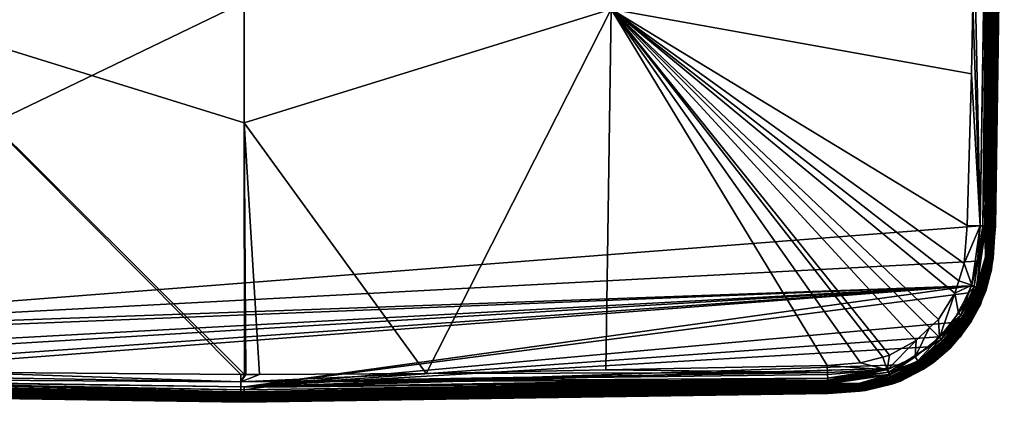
# Model space of a CAD drawing. Extents: x -0.145 to 0.145, y -0.548 to -0.002.
# Tile 3 of 256: x -0.029 to 0.1, y -0.548 to -0.497. Entities that reach past the tile are written whole.
import ezdxf

# ---------------------------------------------------------------- set-up
doc = ezdxf.new("R2010")
doc.units = 0
doc.layers.add('mesh', color=7, linetype='CONTINUOUS')

msp = doc.modelspace()

# ---------------------------------------------------------------- meshes
at = {"layer": 'mesh'}
mesh = msp.add_polyface(dxfattribs=at)
corners = [(0.0849, -0.35178, 0.44972), (0.08476, -0.35221, 0.44969), (0.08571, -0.35247, 0.44969), (0.08152, -0.35133, 0.44969), (-0.09129, -0.53921, 0.44969), (0.09567, -0.36316, 0.44969), (0.09515, -0.36152, 0.44969), (0.09279, -0.35772, 0.44969), (0.09645, -0.36562, 0.44969), (0.09692, -0.37107, 0.44969), (0.09146, -0.35645, 0.44969), (0.07684, -0.35099, 0.44969), (0.0001, -0.34981, 0.44969), (0.07685, -0.35157, 0.46424), (0.08183, -0.3531, 0.46428), (0.07681, -0.35268, 0.46429), (0.08473, -0.3521, 0.46416), (0.07686, -0.35098, 0.46414), (0.08521, -0.35104, 0.46365), (0.0853, -0.35088, 0.46342), (0.08731, -0.35171, 0.46342), (0.08538, -0.35075, 0.46315), (0.08739, -0.35158, 0.46315), (0.08511, -0.35124, 0.46383), (0.08881, -0.35331, 0.46398), (0.08499, -0.35149, 0.46398), (0.08412, -0.35382, 0.46428), (0.08572, -0.35432, 0.46428), (0.08844, -0.35386, 0.46417), (0.08721, -0.35186, 0.46365), (0.07688, -0.35055, 0.46406), (0.04769, -0.35197, 0.46441), (0.03846, -0.35179, 0.46444), (0.05687, -0.35214, 0.46438), (0.04837, -0.39955, 0.46684), (0.0001, -0.38461, 0.46717), (0.0001, -0.35149, 0.46452), (0.09492, -0.36673, 0.46428), (0.09418, -0.36394, 0.46427), (0.09523, -0.3711, 0.46429), (0.09391, -0.36294, 0.46427), (0.09194, -0.35941, 0.46428), (0.09033, -0.35771, 0.46428), (0.08917, -0.35649, 0.46428), (0.09529, -0.37301, 0.4643), (0.0957, -0.40023, 0.46438), (0.01151, -0.42023, 0.46869), (0.01013, -0.41954, 0.4687), (0.07686, -0.35054, 0.44974), (0.08502, -0.35143, 0.44983)]
mesh.append_faces([[corners[k] for k in face] for face in [(0, 1, 2, 2), (3, 1, 0, 0), (4, 5, 6, 6), (7, 4, 6, 6), (4, 8, 5, 5), (4, 9, 8, 8), (10, 4, 7, 7), (10, 1, 3, 3), (10, 11, 12, 12), (3, 11, 10, 10), (13, 14, 15, 15), (13, 16, 14, 14), (17, 16, 13, 13), (18, 19, 20, 20), (19, 21, 22, 22), (23, 24, 25, 25), (16, 26, 14, 14), (16, 27, 26, 26), (28, 27, 16, 16), (18, 29, 23, 23), (20, 29, 18, 18), (16, 30, 25, 25), (17, 30, 16, 16), (17, 31, 32, 32), (17, 33, 31, 31), (13, 33, 17, 17), (13, 15, 33, 33), (34, 31, 33, 33), (34, 32, 31, 31), (35, 32, 34, 34), (35, 36, 32, 32), (37, 34, 38, 38), (37, 39, 34, 34), (34, 40, 38, 38), (34, 41, 40, 40), (42, 41, 34, 34), (34, 43, 42, 42), (34, 27, 43, 43), (26, 27, 34, 34), (34, 14, 26, 26), (34, 15, 14, 14), (33, 15, 34, 34), (34, 44, 45, 45), (39, 44, 34, 34), (46, 47, 34, 34), (48, 0, 49, 49), (48, 3, 0, 0)]])
mesh = msp.add_polyface(dxfattribs=at)
corners = [(-0.0979, -0.45037, 0.44969), (-0.09673, -0.52456, 0.44969), (0.09146, -0.35645, 0.44969), (0.0001, -0.39931, 0.46786), (-0.00266, -0.41794, 0.46872), (-0.00993, -0.41954, 0.4687), (0.0001, -0.42281, 0.46906), (0.0001, -0.41781, 0.46872), (-0.01131, -0.42023, 0.46869), (0.0001, -0.42855, 0.47114), (0.0001, -0.42926, 0.47166), (-0.00377, -0.4289, 0.47109), (-0.0036, -0.42989, 0.47188), (-0.0074, -0.43003, 0.47108), (-0.00345, -0.43077, 0.4728), (-0.00704, -0.43097, 0.47188), (-0.00418, -0.42663, 0.46989), (0.0001, -0.42743, 0.47053), (0.0001, -0.42832, 0.47096), (-0.0022, -0.41781, 0.56469), (0.0001, -0.42327, 0.56367), (0.0001, -0.41781, 0.56439), (-0.0022, -0.42335, 0.56396), (-0.00435, -0.41781, 0.56558), (-0.00435, -0.42358, 0.56482), (-0.00619, -0.41781, 0.56699), (-0.00619, -0.42395, 0.56619), (-0.00435, -0.41781, 0.58099), (-0.00619, -0.42721, 0.57834), (-0.00619, -0.41781, 0.57958), (-0.00435, -0.42757, 0.57971), (-0.0022, -0.41781, 0.58188), (-0.0022, -0.4278, 0.58057), (0.0001, -0.41781, 0.58219), (0.0001, -0.42788, 0.58086), (0.0001, -0.42836, 0.56156), (-0.0022, -0.42851, 0.56182), (-0.00435, -0.42896, 0.56259), (-0.00619, -0.42967, 0.56382), (-0.00619, -0.43596, 0.57472), (-0.00435, -0.43667, 0.57594), (-0.0022, -0.43711, 0.57671), (0.0001, -0.43273, 0.55821), (-0.0022, -0.43295, 0.55842), (-0.00435, -0.43358, 0.55905), (0.0001, -0.43036, 0.47285), (-0.00332, -0.43154, 0.47384), (0.0001, -0.42949, 0.47191), (0.0001, -0.4309, 0.47343), (0.0001, -0.42619, 0.46991), (-0.00921, -0.4254, 0.46916), (0.0001, -0.426, 0.46982), (0.0001, -0.42363, 0.46925)]
mesh.append_faces([[corners[k] for k in face] for face in [(0, 1, 2, 2), (3, 4, 5, 5), (6, 4, 7, 7), (6, 5, 4, 4), (8, 5, 6, 6), (9, 10, 11, 11), (11, 12, 13, 13), (12, 14, 15, 15), (16, 17, 18, 18), (11, 18, 9, 9), (11, 16, 18, 18), (13, 16, 11, 11), (19, 20, 21, 21), (19, 22, 20, 20), (23, 22, 19, 19), (23, 24, 22, 22), (25, 24, 23, 23), (25, 26, 24, 24), (27, 28, 29, 29), (27, 30, 28, 28), (31, 30, 27, 27), (31, 32, 30, 30), (33, 32, 31, 31), (33, 34, 32, 32), (22, 35, 20, 20), (22, 36, 35, 35), (24, 36, 22, 22), (24, 37, 36, 36), (26, 37, 24, 24), (26, 38, 37, 37), (30, 39, 28, 28), (32, 40, 30, 30), (34, 41, 32, 32), (36, 42, 35, 35), (37, 43, 36, 36), (38, 44, 37, 37), (14, 45, 46, 46), (47, 45, 14, 14), (11, 47, 12, 12), (10, 47, 11, 11), (12, 47, 14, 14), (45, 48, 46, 46), (16, 49, 17, 17), (50, 49, 16, 16), (50, 51, 49, 49), (52, 51, 50, 50), (6, 52, 8, 8)]])
mesh = msp.add_polyface(dxfattribs=at)
corners = [(0.09146, -0.35645, 0.44969), (-0.09556, -0.53249, 0.44969), (-0.09551, -0.53274, 0.44969), (0.0957, -0.53248, 0.44969), (-0.08709, -0.54242, 0.44969), (-0.08454, -0.54338, 0.44969), (-0.09066, -0.53993, 0.44969), (-0.09356, -0.53659, 0.44969), (-0.09129, -0.53921, 0.44969), (-0.07665, -0.54464, 0.44969), (-0.06763, -0.5449, 0.44969), (-0.09647, -0.52858, 0.44969), (-0.09673, -0.52456, 0.44969), (0.0001, -0.47467, 0.46886), (0.0001, -0.47781, 0.46872), (-0.00419, -0.4775, 0.46871), (0.0001, -0.47027, 0.46961), (-0.00921, -0.47022, 0.46916), (-0.00823, -0.46775, 0.46988), (-0.01706, -0.46497, 0.46915), (-0.07664, -0.54389, 0.46422), (-0.07662, -0.54295, 0.46429), (-0.04749, -0.54362, 0.4644), (-0.03826, -0.54384, 0.46444), (-0.00036, -0.54414, 0.46452), (-0.00036, -0.54511, 0.46442), (-0.09472, -0.52889, 0.46428), (-0.09504, -0.52453, 0.46429), (-0.04817, -0.49608, 0.46684), (-0.09175, -0.53622, 0.46428), (-0.09371, -0.53269, 0.46427), (-0.08552, -0.5413, 0.46428), (-0.08897, -0.53914, 0.46428), (-0.08163, -0.54252, 0.46428), (-0.0631, -0.44781, 0.46717), (-0.04841, -0.44781, 0.46786), (-0.09593, -0.48618, 0.46444), (-0.09571, -0.4954, 0.4644), (0.0001, -0.49632, 0.46786), (-0.021, -0.46891, 0.46867), (-0.01818, -0.4716, 0.46867), (-0.02274, -0.46726, 0.46867), (-0.02678, -0.46109, 0.46869), (-0.02745, -0.45923, 0.46869), (0.0001, -0.51102, 0.46717), (0.0001, -0.472, 0.46931), (-0.01137, -0.47551, 0.46869), (0.0001, -0.46938, 0.46998), (-0.0078, -0.46663, 0.47042), (0.0001, -0.46824, 0.47046), (0.00011, -0.54414, 0.46452), (-0.07667, -0.54465, 0.46417)]
mesh.append_faces([[corners[k] for k in face] for face in [(0, 1, 2, 2), (3, 4, 5, 5), (3, 6, 4, 4), (0, 7, 8, 8), (9, 3, 5, 5), (10, 3, 9, 9), (0, 11, 1, 1), (0, 12, 11, 11), (13, 14, 15, 15), (16, 17, 18, 18), (19, 18, 17, 17), (20, 21, 22, 22), (23, 24, 25, 25), (20, 23, 25, 25), (22, 23, 20, 20), (26, 27, 28, 28), (29, 30, 28, 28), (31, 32, 28, 28), (21, 33, 28, 28), (34, 35, 28, 28), (28, 36, 34, 34), (27, 37, 28, 28), (15, 14, 38, 38), (28, 39, 40, 40), (41, 39, 28, 28), (28, 42, 41, 41), (28, 43, 42, 42), (35, 43, 28, 28), (28, 22, 21, 21), (28, 23, 22, 22), (24, 23, 28, 28), (38, 44, 28, 28), (17, 45, 13, 13), (46, 13, 15, 15), (46, 17, 13, 13), (46, 40, 19, 19), (16, 18, 47, 47), (45, 17, 16, 16), (19, 17, 46, 46), (48, 49, 47, 47), (25, 24, 50, 50), (20, 25, 51, 51), (28, 40, 46, 46), (38, 46, 15, 15), (38, 28, 46, 46), (28, 50, 24, 24), (28, 44, 50, 50)]])
mesh = msp.add_polyface(dxfattribs=at)
corners = [(-0.09551, -0.53274, 0.44969), (-0.09356, -0.53659, 0.44969), (0.09146, -0.35645, 0.44969), (-0.00493, -0.44781, 0.48231), (-0.0049, -0.44781, 0.48262), (-0.00473, -0.44911, 0.48262), (-0.00426, -0.4453, 0.48231), (-0.00423, -0.44531, 0.48262), (-0.00473, -0.44652, 0.48262), (-0.005, -0.44645, 0.48174), (-0.00448, -0.44517, 0.48174), (-0.00434, -0.44525, 0.48201), (-0.00476, -0.44651, 0.48231), (-0.00485, -0.44649, 0.48201), (-0.00503, -0.44781, 0.48201), (-0.00518, -0.44781, 0.48174), (-0.005, -0.44918, 0.48174), (-0.00485, -0.44914, 0.48201), (-0.00476, -0.44912, 0.48231), (-0.00423, -0.44531, 0.48599), (-0.00473, -0.44652, 0.48599), (-0.0049, -0.44781, 0.48599), (-0.00473, -0.44911, 0.48599), (-0.00475, -0.44911, 0.48624), (-0.00492, -0.44781, 0.48624), (-0.00425, -0.4453, 0.48624), (-0.00475, -0.44651, 0.48624), (-0.00501, -0.44487, 0.48736), (-0.00529, -0.44637, 0.48717), (-0.00473, -0.44502, 0.48717), (-0.00504, -0.44644, 0.48691), (-0.00451, -0.44515, 0.48691), (-0.00522, -0.44781, 0.48691), (-0.00485, -0.44914, 0.48659), (-0.00503, -0.44781, 0.48659), (-0.00485, -0.44649, 0.48659), (-0.00434, -0.44525, 0.48659), (-0.0022, -0.44511, 0.57058), (-0.00435, -0.45047, 0.56214), (-0.00435, -0.44448, 0.56995), (0.0001, -0.44532, 0.57079), (-0.0022, -0.45124, 0.56259), (-0.0052, -0.44639, 0.48151), (-0.005, -0.44507, 0.48119), (-0.00466, -0.44507, 0.48151)]
mesh.append_faces([[corners[k] for k in face] for face in [(0, 1, 2, 2), (3, 4, 5, 5), (6, 7, 8, 8), (9, 10, 11, 11), (12, 6, 8, 8), (12, 13, 6, 6), (14, 13, 12, 12), (14, 15, 13, 13), (16, 15, 14, 14), (14, 3, 17, 17), (12, 3, 14, 14), (12, 4, 3, 3), (8, 4, 12, 12), (18, 17, 3, 3), (13, 11, 6, 6), (13, 9, 11, 11), (15, 9, 13, 13), (19, 8, 7, 7), (20, 8, 19, 19), (20, 4, 8, 8), (21, 4, 20, 20), (21, 5, 4, 4), (22, 5, 21, 21), (23, 22, 24, 24), (25, 20, 19, 19), (26, 20, 25, 25), (26, 21, 20, 20), (24, 21, 26, 26), (24, 22, 21, 21), (27, 28, 29, 29), (29, 30, 31, 31), (28, 30, 29, 29), (32, 33, 34, 34), (31, 35, 36, 36), (30, 35, 31, 31), (30, 34, 35, 35), (34, 24, 35, 35), (34, 23, 24, 24), (33, 23, 34, 34), (36, 26, 25, 25), (35, 26, 36, 36), (35, 24, 26, 26), (37, 38, 39, 39), (40, 41, 37, 37), (42, 43, 44, 44), (9, 44, 10, 10), (9, 42, 44, 44)]])
mesh = msp.add_polyface(dxfattribs=at)
corners = [(0.0981, -0.44781, 0.44969), (0.09692, -0.37107, 0.44969), (-0.09129, -0.53921, 0.44969), (0.09692, -0.52456, 0.44969), (0.09658, -0.52923, 0.44969), (0.0957, -0.53248, 0.44969), (-0.09066, -0.53993, 0.44969), (0.0001, -0.54578, 0.44969), (0.09545, -0.53342, 0.44969), (0.09326, -0.53729, 0.44969), (0.09146, -0.53918, 0.44969), (-0.06763, -0.5449, 0.44969), (0.0902, -0.5405, 0.44969), (0.0864, -0.54286, 0.44969), (0.08475, -0.54338, 0.44969), (0.00265, -0.54582, 0.44969), (0.00742, -0.47691, 0.46871), (0.0001, -0.47467, 0.46886), (0.0115, -0.47532, 0.46869), (0.0001, -0.47781, 0.46872), (0.00937, -0.47013, 0.46918), (0.01435, -0.47421, 0.46868), (0.08118, -0.54263, 0.46428), (0.04837, -0.49608, 0.46684), (0.0841, -0.54186, 0.46427), (0.07681, -0.54295, 0.46429), (0.08498, -0.54162, 0.46427), (0.09027, -0.53798, 0.46428), (0.0885, -0.53966, 0.46428), (0.0941, -0.5318, 0.46428), (0.09359, -0.53343, 0.46428), (0.09577, -0.50459, 0.46438), (0.09523, -0.52453, 0.46429), (0.0001, -0.51102, 0.46717), (0.0001, -0.49632, 0.46786), (0.00212, -0.54414, 0.46452), (0.0003, -0.54414, 0.46452), (0.02403, -0.54402, 0.46448), (0.04769, -0.54354, 0.4644), (0.02125, -0.46897, 0.46867), (0.02381, -0.4662, 0.46867), (0.0204, -0.4699, 0.46867), (0.09643, -0.44781, 0.46452), (0.09642, -0.44827, 0.46452), (0.0297, -0.45272, 0.46871), (0.0486, -0.44781, 0.46786), (0.07684, -0.5439, 0.46424), (-0.00036, -0.54511, 0.46442), (0.07685, -0.54415, 0.46423), (0.0001, -0.472, 0.46931), (0.0001, -0.47027, 0.46961), (0.00011, -0.54414, 0.46452)]
mesh.append_faces([[corners[k] for k in face] for face in [(0, 1, 2, 2), (2, 3, 0, 0), (2, 4, 3, 3), (5, 4, 2, 2), (2, 6, 5, 5), (7, 8, 5, 5), (7, 9, 8, 8), (10, 9, 7, 7), (11, 7, 5, 5), (7, 12, 10, 10), (7, 13, 12, 12), (14, 13, 7, 7), (7, 15, 14, 14), (16, 17, 18, 18), (16, 19, 17, 17), (18, 20, 21, 21), (22, 23, 24, 24), (22, 25, 23, 23), (23, 26, 24, 24), (27, 28, 23, 23), (29, 30, 23, 23), (31, 32, 23, 23), (33, 34, 23, 23), (33, 35, 36, 36), (33, 37, 35, 35), (23, 37, 33, 33), (23, 38, 37, 37), (25, 38, 23, 23), (23, 39, 40, 40), (41, 39, 23, 23), (23, 21, 41, 41), (23, 18, 21, 21), (34, 18, 23, 23), (34, 16, 18, 18), (34, 19, 16, 16), (42, 43, 23, 23), (44, 45, 23, 23), (38, 25, 46, 46), (47, 35, 37, 37), (47, 36, 35, 35), (46, 37, 38, 38), (46, 47, 37, 37), (48, 47, 46, 46), (20, 49, 50, 50), (18, 49, 20, 20), (17, 49, 18, 18), (51, 33, 36, 36)]])
mesh = msp.add_polyface(dxfattribs=at)
corners = [(0.09884, -0.44781, 0.44983), (0.09779, -0.52458, 0.44989), (0.09801, -0.52459, 0.45002), (0.09765, -0.52458, 0.44984), (0.0992, -0.44781, 0.45001), (0.09996, -0.44781, 0.45095), (0.09858, -0.52461, 0.4506), (0.09872, -0.52461, 0.45082), (0.09977, -0.44781, 0.45059), (0.09848, -0.52461, 0.45044), (0.09951, -0.44781, 0.45027), (0.09833, -0.5246, 0.45028), (0.09817, -0.5246, 0.45012), (0.09776, -0.52871, 0.45001), (0.09887, -0.52462, 0.45623), (0.09875, -0.52462, 0.46078), (0.09992, -0.44827, 0.46078), (0.09993, -0.44781, 0.46078), (0.09874, -0.52462, 0.46104), (0.0998, -0.44827, 0.46253), (0.09841, -0.52461, 0.46314), (0.09837, -0.52461, 0.46327), (0.09856, -0.52462, 0.46274), (0.09859, -0.52462, 0.46248), (0.09962, -0.44827, 0.46321), (0.09948, -0.44827, 0.46348), (0.09827, -0.52461, 0.46341), (0.09612, -0.48618, 0.46444), (0.09642, -0.44827, 0.46452), (0.09816, -0.44827, 0.46428), (0.09729, -0.52457, 0.44973), (0.0981, -0.44781, 0.44969), (0.09692, -0.52456, 0.44969), (0.09847, -0.44781, 0.44972), (0.09892, -0.52462, 0.45169), (0.1001, -0.44781, 0.45169), (0.10007, -0.44781, 0.45132), (0.09888, -0.52462, 0.45132), (0.09931, -0.44827, 0.46371), (0.09809, -0.52461, 0.46364), (0.09909, -0.44827, 0.46391), (0.09694, -0.52458, 0.46417), (0.09755, -0.52459, 0.464), (0.09852, -0.44827, 0.46419), (0.09883, -0.44827, 0.46406), (0.09786, -0.5246, 0.46382), (0.09595, -0.4954, 0.46441), (0.09577, -0.50459, 0.46438), (0.09523, -0.52453, 0.46429)]
mesh.append_faces([[corners[k] for k in face] for face in [(0, 1, 2, 2), (3, 1, 0, 0), (4, 0, 2, 2), (5, 6, 7, 7), (8, 6, 5, 5), (8, 9, 6, 6), (10, 9, 8, 8), (10, 11, 9, 9), (4, 11, 10, 10), (4, 12, 11, 11), (2, 12, 4, 4), (3, 13, 1, 1), (14, 15, 16, 16), (17, 14, 16, 16), (16, 15, 18, 18), (19, 20, 21, 21), (19, 22, 20, 20), (23, 22, 19, 19), (21, 24, 19, 19), (21, 25, 24, 24), (26, 25, 21, 21), (27, 28, 29, 29), (16, 23, 19, 19), (18, 23, 16, 16), (30, 31, 32, 32), (30, 33, 31, 31), (30, 0, 33, 33), (3, 0, 30, 30), (34, 35, 36, 36), (36, 37, 34, 34), (5, 37, 36, 36), (5, 7, 37, 37), (35, 34, 14, 14), (17, 35, 14, 14), (38, 39, 40, 40), (25, 39, 38, 38), (29, 41, 27, 27), (29, 42, 41, 41), (43, 42, 29, 29), (44, 42, 43, 43), (44, 45, 42, 42), (40, 45, 44, 44), (39, 45, 40, 40), (41, 46, 27, 27), (41, 47, 46, 46), (41, 48, 47, 47), (26, 39, 25, 25)]])
mesh = msp.add_polyface(dxfattribs=at)
corners = [(0.0849, -0.54385, 0.44972), (0.08475, -0.54338, 0.44969), (0.08229, -0.54416, 0.44969), (0.081, -0.54547, 0.45001), (0.07687, -0.5455, 0.44989), (0.07688, -0.54572, 0.45002), (0.07687, -0.54537, 0.44984), (0.08502, -0.5442, 0.44983), (0.08536, -0.54518, 0.45077), (0.08109, -0.54623, 0.45095), (0.08538, -0.54526, 0.45095), (0.08533, -0.54509, 0.45059), (0.08108, -0.54614, 0.45077), (0.08529, -0.54497, 0.45043), (0.08107, -0.54604, 0.45059), (0.08524, -0.54484, 0.45027), (0.08104, -0.54579, 0.45027), (0.08514, -0.54454, 0.45001), (0.07684, -0.54464, 0.44969), (0.08469, -0.54354, 0.46416), (0.07686, -0.54465, 0.46415), (0.07685, -0.54415, 0.46423), (0.07687, -0.54488, 0.46412), (0.08494, -0.54416, 0.46398), (0.07688, -0.5452, 0.46401), (0.08118, -0.54263, 0.46428), (0.0841, -0.54186, 0.46427), (0.07681, -0.54295, 0.46429), (0.07684, -0.5439, 0.46424), (0.08506, -0.5444, 0.46383), (0.08095, -0.54532, 0.46383), (0.08525, -0.54477, 0.46342), (0.08101, -0.54554, 0.46364), (0.08516, -0.5446, 0.46365), (0.08108, -0.54572, 0.46342), (0.08325, -0.54549, 0.46315), (0.08113, -0.54586, 0.46315), (0.08533, -0.5449, 0.46315), (0.08335, -0.54566, 0.46248), (0.08253, -0.54597, 0.46078), (0.08544, -0.54506, 0.46248), (0.07689, -0.5458, 0.46364), (0.04837, -0.49608, 0.46684), (0.09595, -0.4954, 0.46441), (0.09577, -0.50459, 0.46438), (0.0885, -0.53966, 0.46428), (0.08498, -0.54162, 0.46427), (0.09142, -0.53689, 0.46428), (0.09027, -0.53798, 0.46428), (0.09359, -0.53343, 0.46428), (0.09481, -0.52954, 0.46428), (0.0941, -0.5318, 0.46428), (0.09523, -0.52453, 0.46429), (0.09612, -0.48618, 0.46444), (0.09642, -0.44827, 0.46452), (0.07686, -0.54508, 0.44974), (0.07688, -0.54531, 0.46397), (0.07689, -0.54558, 0.46382), (0.07689, -0.5457, 0.46374)]
mesh.append_faces([[corners[k] for k in face] for face in [(0, 1, 2, 2), (3, 4, 5, 5), (3, 6, 4, 4), (7, 6, 3, 3), (8, 9, 10, 10), (11, 12, 8, 8), (13, 14, 11, 11), (15, 16, 13, 13), (15, 3, 16, 16), (17, 3, 15, 15), (17, 7, 3, 3), (1, 18, 2, 2), (19, 20, 21, 21), (22, 23, 24, 24), (19, 22, 20, 20), (19, 23, 22, 22), (25, 26, 19, 19), (19, 27, 25, 25), (19, 28, 27, 27), (21, 28, 19, 19), (23, 29, 30, 30), (31, 32, 33, 33), (31, 34, 32, 32), (35, 34, 31, 31), (36, 34, 35, 35), (37, 38, 35, 35), (39, 38, 40, 40), (34, 41, 32, 32), (29, 32, 30, 30), (29, 33, 32, 32), (42, 43, 44, 44), (42, 45, 46, 46), (42, 47, 48, 48), (42, 49, 47, 47), (42, 50, 51, 51), (42, 52, 50, 50), (42, 53, 43, 43), (42, 54, 53, 53), (7, 55, 6, 6), (0, 55, 7, 7), (2, 55, 0, 0), (2, 18, 55, 55), (23, 56, 24, 24), (30, 57, 56, 56), (23, 30, 56, 56), (30, 58, 57, 57), (30, 32, 58, 58)]])
mesh = msp.add_polyface(dxfattribs=at)
corners = [(0.09682, -0.53285, 0.45001), (0.09713, -0.53296, 0.45027), (0.09807, -0.52875, 0.45027), (0.09631, -0.53497, 0.45027), (0.09776, -0.52871, 0.45001), (0.09649, -0.53274, 0.44983), (0.09825, -0.53099, 0.45132), (0.09822, -0.53097, 0.45169), (0.09841, -0.53039, 0.45169), (0.09758, -0.53298, 0.45169), (0.09765, -0.53313, 0.45132), (0.09755, -0.5331, 0.45169), (0.09814, -0.53096, 0.45095), (0.09737, -0.53304, 0.45059), (0.09755, -0.5331, 0.45095), (0.09796, -0.53092, 0.45059), (0.09851, -0.5288, 0.45095), (0.09833, -0.52878, 0.45059), (0.09862, -0.52882, 0.45132), (0.09613, -0.53262, 0.44972), (0.0957, -0.53248, 0.44969), (0.09545, -0.53342, 0.44969), (0.09658, -0.52923, 0.44969), (0.09825, -0.53029, 0.46078), (0.09743, -0.53292, 0.46077), (0.09735, -0.53319, 0.46077), (0.09689, -0.53288, 0.46365), (0.09669, -0.53277, 0.46383), (0.09761, -0.52866, 0.46383), (0.09833, -0.52893, 0.46248), (0.09644, -0.53266, 0.46398), (0.09409, -0.53609, 0.46417), (0.09583, -0.5324, 0.46416), (0.09608, -0.53486, 0.46365), (0.09705, -0.53297, 0.46342), (0.09623, -0.53497, 0.46342), (0.09743, -0.53321, 0.46167), (0.09735, -0.53315, 0.46248), (0.09728, -0.53311, 0.46284), (0.09825, -0.52889, 0.46284), (0.09718, -0.53305, 0.46315), (0.09815, -0.52884, 0.46315), (0.09801, -0.52879, 0.46342), (0.09783, -0.52873, 0.46364), (0.0941, -0.5318, 0.46428), (0.09481, -0.52954, 0.46428), (0.09359, -0.53343, 0.46428), (0.09855, -0.52881, 0.45169), (0.09729, -0.52457, 0.44973)]
mesh.append_faces([[corners[k] for k in face] for face in [(0, 1, 2, 2), (3, 1, 0, 0), (4, 5, 0, 0), (6, 7, 8, 8), (6, 9, 7, 7), (10, 9, 6, 6), (10, 11, 9, 9), (12, 13, 14, 14), (12, 15, 13, 13), (16, 15, 12, 12), (16, 17, 15, 15), (12, 6, 18, 18), (14, 6, 12, 12), (14, 10, 6, 6), (19, 20, 21, 21), (22, 20, 19, 19), (15, 1, 13, 13), (15, 2, 1, 1), (17, 2, 15, 15), (7, 23, 8, 8), (7, 24, 23, 23), (24, 11, 25, 25), (24, 9, 11, 11), (7, 9, 24, 24), (26, 27, 28, 28), (29, 23, 24, 24), (30, 28, 27, 27), (30, 31, 32, 32), (26, 33, 27, 27), (34, 35, 26, 26), (36, 24, 25, 25), (37, 24, 36, 36), (37, 29, 24, 24), (38, 29, 37, 37), (38, 39, 29, 29), (40, 39, 38, 38), (40, 41, 39, 39), (34, 41, 40, 40), (34, 42, 41, 41), (26, 42, 34, 34), (26, 43, 42, 42), (28, 43, 26, 26), (32, 44, 45, 45), (32, 46, 44, 44), (47, 6, 8, 8), (47, 18, 6, 6), (48, 19, 5, 5)]])
mesh = msp.add_polyface(dxfattribs=at)
corners = [(0.09851, -0.5288, 0.45095), (0.09872, -0.52461, 0.45082), (0.09858, -0.52461, 0.4506), (0.09682, -0.53285, 0.45001), (0.09807, -0.52875, 0.45027), (0.09776, -0.52871, 0.45001), (0.09833, -0.52878, 0.45059), (0.09814, -0.53096, 0.45095), (0.09862, -0.52882, 0.45132), (0.09765, -0.52458, 0.44984), (0.09649, -0.53274, 0.44983), (0.09801, -0.52459, 0.45002), (0.09779, -0.52458, 0.44989), (0.09817, -0.5246, 0.45012), (0.09833, -0.5246, 0.45028), (0.09848, -0.52461, 0.45044), (0.09838, -0.52877, 0.46078), (0.09875, -0.52462, 0.46078), (0.09887, -0.52462, 0.45623), (0.09841, -0.53039, 0.45169), (0.09825, -0.53029, 0.46078), (0.09837, -0.52897, 0.46078), (0.09837, -0.52461, 0.46327), (0.09841, -0.52461, 0.46314), (0.09815, -0.52884, 0.46315), (0.09801, -0.52879, 0.46342), (0.09856, -0.52462, 0.46274), (0.09825, -0.52889, 0.46284), (0.09859, -0.52462, 0.46248), (0.09833, -0.52893, 0.46248), (0.09874, -0.52462, 0.46104), (0.09827, -0.52461, 0.46341), (0.09855, -0.52881, 0.45169), (0.09888, -0.52462, 0.45132), (0.09892, -0.52462, 0.45169), (0.09729, -0.52457, 0.44973), (0.09658, -0.52923, 0.44969), (0.09613, -0.53262, 0.44972), (0.09692, -0.52456, 0.44969), (0.09583, -0.5324, 0.46416), (0.09694, -0.52458, 0.46417), (0.09755, -0.52459, 0.464), (0.09786, -0.5246, 0.46382), (0.09761, -0.52866, 0.46383), (0.09809, -0.52461, 0.46364), (0.09783, -0.52873, 0.46364), (0.09644, -0.53266, 0.46398), (0.09481, -0.52954, 0.46428), (0.09523, -0.52453, 0.46429)]
mesh.append_faces([[corners[k] for k in face] for face in [(0, 1, 2, 2), (3, 4, 5, 5), (2, 6, 0, 0), (7, 8, 0, 0), (9, 10, 5, 5), (5, 11, 12, 12), (5, 13, 11, 11), (4, 13, 5, 5), (4, 14, 13, 13), (15, 14, 4, 4), (6, 15, 4, 4), (2, 15, 6, 6), (16, 17, 18, 18), (19, 20, 21, 21), (22, 23, 24, 24), (25, 22, 24, 24), (26, 24, 23, 23), (26, 27, 24, 24), (28, 27, 26, 26), (28, 29, 27, 27), (30, 29, 28, 28), (30, 16, 29, 29), (17, 16, 30, 30), (29, 21, 20, 20), (16, 21, 29, 29), (25, 31, 22, 22), (32, 33, 8, 8), (34, 33, 32, 32), (0, 33, 1, 1), (0, 8, 33, 33), (35, 10, 9, 9), (35, 36, 37, 37), (38, 36, 35, 35), (32, 18, 34, 34), (32, 16, 18, 18), (32, 21, 16, 16), (19, 21, 32, 32), (39, 40, 41, 41), (41, 42, 43, 43), (25, 44, 31, 31), (45, 44, 25, 25), (42, 44, 45, 45), (46, 41, 43, 43), (47, 40, 39, 39), (48, 40, 47, 47), (46, 39, 41, 41), (43, 42, 45, 45)]])
mesh = msp.add_polyface(dxfattribs=at)
corners = [(0.09499, -0.53671, 0.45001), (0.09631, -0.53497, 0.45027), (0.09682, -0.53285, 0.45001), (0.09526, -0.53688, 0.45027), (0.09437, -0.53632, 0.44972), (0.09649, -0.53274, 0.44983), (0.09613, -0.53262, 0.44972), (0.09469, -0.53652, 0.44983), (0.0968, -0.53521, 0.45132), (0.09755, -0.5331, 0.45169), (0.09765, -0.53313, 0.45132), (0.09696, -0.53494, 0.45169), (0.09573, -0.53717, 0.45132), (0.09569, -0.537, 0.45169), (0.09671, -0.53516, 0.45095), (0.09654, -0.53508, 0.45059), (0.09548, -0.53702, 0.45059), (0.09755, -0.5331, 0.45095), (0.09737, -0.53304, 0.45059), (0.09564, -0.53711, 0.45095), (0.09545, -0.53342, 0.44969), (0.09326, -0.53729, 0.44969), (0.09713, -0.53296, 0.45027), (0.09686, -0.53475, 0.46077), (0.09735, -0.53319, 0.46077), (0.09464, -0.53646, 0.46398), (0.09644, -0.53266, 0.46398), (0.09669, -0.53277, 0.46383), (0.09546, -0.53707, 0.46249), (0.09743, -0.53321, 0.46167), (0.09554, -0.53713, 0.46167), (0.09735, -0.53315, 0.46248), (0.0954, -0.53702, 0.46284), (0.09556, -0.53692, 0.46077), (0.09409, -0.53609, 0.46417), (0.09728, -0.53311, 0.46284), (0.09636, -0.53505, 0.46315), (0.09531, -0.53695, 0.46315), (0.09623, -0.53497, 0.46342), (0.09519, -0.53686, 0.46342), (0.09608, -0.53486, 0.46365), (0.09504, -0.53675, 0.46365), (0.09486, -0.53661, 0.46384), (0.09689, -0.53288, 0.46365), (0.09705, -0.53297, 0.46342), (0.09718, -0.53305, 0.46315), (0.09156, -0.53927, 0.46417), (0.09142, -0.53689, 0.46428), (0.09359, -0.53343, 0.46428), (0.09583, -0.5324, 0.46416)]
mesh.append_faces([[corners[k] for k in face] for face in [(0, 1, 2, 2), (0, 3, 1, 1), (4, 5, 6, 6), (4, 7, 5, 5), (2, 7, 0, 0), (2, 5, 7, 7), (8, 9, 10, 10), (8, 11, 9, 9), (12, 11, 8, 8), (12, 13, 11, 11), (14, 15, 16, 16), (17, 15, 14, 14), (17, 18, 15, 15), (14, 10, 17, 17), (14, 8, 10, 10), (19, 8, 14, 14), (19, 12, 8, 8), (4, 20, 21, 21), (6, 20, 4, 4), (15, 1, 3, 3), (18, 1, 15, 15), (18, 22, 1, 1), (23, 11, 13, 13), (24, 11, 23, 23), (24, 9, 11, 11), (25, 26, 27, 27), (28, 29, 30, 30), (28, 31, 29, 29), (32, 31, 28, 28), (33, 29, 23, 23), (33, 30, 29, 29), (25, 34, 26, 26), (32, 35, 31, 31), (32, 36, 35, 35), (37, 38, 36, 36), (39, 40, 38, 38), (41, 42, 40, 40), (27, 42, 25, 25), (27, 40, 42, 42), (43, 38, 40, 40), (44, 36, 38, 38), (45, 36, 44, 44), (45, 35, 36, 36), (46, 47, 48, 48), (29, 24, 23, 23), (34, 48, 49, 49), (34, 46, 48, 48)]])
mesh = msp.add_polyface(dxfattribs=at)
corners = [(0.09499, -0.53671, 0.45001), (0.09233, -0.54004, 0.45001), (0.094, -0.53865, 0.45027), (0.09526, -0.53688, 0.45027), (0.09181, -0.53953, 0.44972), (0.09469, -0.53652, 0.44983), (0.09437, -0.53632, 0.44972), (0.09208, -0.53979, 0.44983), (0.09443, -0.53899, 0.45132), (0.09562, -0.5371, 0.45169), (0.09573, -0.53717, 0.45132), (0.09444, -0.539, 0.45169), (0.09433, -0.53917, 0.45169), (0.09569, -0.537, 0.45169), (0.09564, -0.53711, 0.45095), (0.09421, -0.53881, 0.45059), (0.09435, -0.53893, 0.45095), (0.09548, -0.53702, 0.45059), (0.09671, -0.53516, 0.45095), (0.09291, -0.54063, 0.45114), (0.09326, -0.53729, 0.44969), (0.09146, -0.53918, 0.44969), (0.09654, -0.53508, 0.45059), (0.09452, -0.53866, 0.46077), (0.09546, -0.53709, 0.46077), (0.09556, -0.53692, 0.46077), (0.09686, -0.53475, 0.46077), (0.09554, -0.53713, 0.46167), (0.09531, -0.53695, 0.46315), (0.09636, -0.53505, 0.46315), (0.0954, -0.53702, 0.46284), (0.09519, -0.53686, 0.46342), (0.09623, -0.53497, 0.46342), (0.09504, -0.53675, 0.46365), (0.09608, -0.53486, 0.46365), (0.09156, -0.53927, 0.46417), (0.09027, -0.53798, 0.46428), (0.09142, -0.53689, 0.46428), (0.09464, -0.53646, 0.46398), (0.09409, -0.53609, 0.46417), (0.09203, -0.53974, 0.46399), (0.09486, -0.53661, 0.46384), (0.09222, -0.53993, 0.46384), (0.09238, -0.54009, 0.46365), (0.09251, -0.54022, 0.46343), (0.09261, -0.54032, 0.46315), (0.09546, -0.53707, 0.46249), (0.09269, -0.5404, 0.46284), (0.09275, -0.54046, 0.46249)]
mesh.append_faces([[corners[k] for k in face] for face in [(0, 1, 2, 2), (2, 3, 0, 0), (4, 5, 6, 6), (4, 7, 5, 5), (0, 7, 1, 1), (0, 5, 7, 7), (8, 9, 10, 10), (8, 11, 9, 9), (12, 11, 8, 8), (9, 13, 10, 10), (14, 15, 16, 16), (14, 17, 15, 15), (18, 17, 14, 14), (16, 10, 14, 14), (16, 8, 10, 10), (19, 8, 16, 16), (6, 20, 4, 4), (20, 21, 4, 4), (17, 2, 15, 15), (17, 3, 2, 2), (22, 3, 17, 17), (23, 11, 12, 12), (24, 11, 23, 23), (24, 9, 11, 11), (25, 9, 24, 24), (25, 13, 9, 9), (26, 13, 25, 25), (24, 27, 25, 25), (28, 29, 30, 30), (31, 32, 28, 28), (33, 34, 31, 31), (35, 36, 37, 37), (38, 35, 39, 39), (38, 40, 35, 35), (41, 40, 38, 38), (41, 42, 40, 40), (33, 42, 41, 41), (33, 43, 42, 42), (31, 43, 33, 33), (31, 44, 43, 43), (28, 44, 31, 31), (28, 45, 44, 44), (30, 45, 28, 28), (46, 47, 30, 30), (27, 48, 46, 46), (27, 23, 48, 48), (24, 23, 27, 27)]])
mesh = msp.add_polyface(dxfattribs=at)
corners = [(0.09421, -0.53881, 0.45059), (0.09274, -0.54045, 0.45059), (0.09281, -0.54053, 0.45077), (0.09435, -0.53893, 0.45095), (0.09287, -0.54058, 0.45095), (0.09291, -0.54063, 0.45114), (0.094, -0.53865, 0.45027), (0.09256, -0.54027, 0.45027), (0.09265, -0.54037, 0.45043), (0.09233, -0.54004, 0.45001), (0.09443, -0.53899, 0.45132), (0.09287, -0.54058, 0.45169), (0.09433, -0.53917, 0.45169), (0.09296, -0.54068, 0.45151), (0.09294, -0.54066, 0.45132), (0.09181, -0.53953, 0.44972), (0.09146, -0.53918, 0.44969), (0.0902, -0.5405, 0.44969), (0.0888, -0.5424, 0.44983), (0.09208, -0.53979, 0.44983), (0.08899, -0.5427, 0.45001), (0.08916, -0.54297, 0.45027), (0.08924, -0.54309, 0.45043), (0.0893, -0.54319, 0.45059), (0.08936, -0.54328, 0.45077), (0.0894, -0.54335, 0.45095), (0.08943, -0.5434, 0.45114), (0.08946, -0.54344, 0.45132), (0.08947, -0.54346, 0.45151), (0.09077, -0.54258, 0.45169), (0.09274, -0.54045, 0.46077), (0.09109, -0.54212, 0.46077), (0.09452, -0.53866, 0.46077), (0.09251, -0.54022, 0.46343), (0.09261, -0.54032, 0.46315), (0.091, -0.54177, 0.46315), (0.09269, -0.5404, 0.46284), (0.08914, -0.54291, 0.46342), (0.08903, -0.54276, 0.46365), (0.09238, -0.54009, 0.46365), (0.0889, -0.54257, 0.46384), (0.09222, -0.53993, 0.46384), (0.08874, -0.54235, 0.46398), (0.09203, -0.53974, 0.46399), (0.09156, -0.53927, 0.46417), (0.09113, -0.54191, 0.46249), (0.09275, -0.54046, 0.46249), (0.08837, -0.54181, 0.46417), (0.09027, -0.53798, 0.46428), (0.0954, -0.53702, 0.46284), (0.09546, -0.53707, 0.46249)]
mesh.append_faces([[corners[k] for k in face] for face in [(0, 1, 2, 2), (3, 4, 5, 5), (6, 7, 8, 8), (6, 9, 7, 7), (10, 11, 12, 12), (13, 10, 14, 14), (13, 11, 10, 10), (3, 2, 4, 4), (3, 0, 2, 2), (5, 14, 10, 10), (15, 16, 17, 17), (0, 8, 1, 1), (0, 6, 8, 8), (18, 19, 15, 15), (20, 9, 19, 19), (21, 7, 9, 9), (22, 8, 7, 7), (23, 1, 8, 8), (24, 2, 1, 1), (25, 4, 2, 2), (26, 4, 25, 25), (26, 5, 4, 4), (27, 5, 26, 26), (27, 14, 5, 5), (28, 14, 27, 27), (28, 13, 14, 14), (29, 13, 28, 28), (29, 11, 13, 13), (30, 11, 31, 31), (30, 12, 11, 11), (32, 12, 30, 30), (11, 29, 31, 31), (33, 34, 35, 35), (36, 35, 34, 34), (37, 33, 35, 35), (38, 39, 33, 33), (40, 41, 39, 39), (42, 43, 41, 41), (44, 43, 42, 42), (36, 45, 35, 35), (36, 46, 45, 45), (47, 48, 44, 44), (46, 31, 45, 45), (46, 30, 31, 31), (32, 30, 46, 46), (49, 36, 34, 34), (50, 46, 36, 36)]])
mesh = msp.add_polyface(dxfattribs=at)
corners = [(0.0893, -0.54341, 0.45169), (0.08941, -0.54335, 0.45169), (0.08947, -0.54346, 0.45151), (0.09077, -0.54258, 0.45169), (0.0893, -0.54319, 0.45059), (0.08536, -0.54518, 0.45077), (0.08936, -0.54328, 0.45077), (0.08924, -0.54309, 0.45043), (0.08533, -0.54509, 0.45059), (0.08916, -0.54297, 0.45027), (0.08529, -0.54497, 0.45043), (0.08899, -0.5427, 0.45001), (0.08524, -0.54484, 0.45027), (0.0888, -0.5424, 0.44983), (0.08514, -0.54454, 0.45001), (0.0849, -0.54385, 0.44972), (0.08502, -0.5442, 0.44983), (0.09181, -0.53953, 0.44972), (0.0902, -0.5405, 0.44969), (0.0864, -0.54286, 0.44969), (0.08475, -0.54338, 0.44969), (0.09208, -0.53979, 0.44983), (0.09233, -0.54004, 0.45001), (0.09256, -0.54027, 0.45027), (0.09265, -0.54037, 0.45043), (0.09274, -0.54045, 0.45059), (0.0894, -0.54335, 0.45095), (0.09281, -0.54053, 0.45077), (0.08936, -0.54316, 0.46077), (0.08919, -0.54326, 0.46077), (0.09109, -0.54212, 0.46077), (0.08942, -0.54325, 0.46167), (0.08494, -0.54416, 0.46398), (0.08874, -0.54235, 0.46398), (0.0889, -0.54257, 0.46384), (0.08837, -0.54181, 0.46417), (0.08469, -0.54354, 0.46416), (0.09156, -0.53927, 0.46417), (0.08914, -0.54291, 0.46342), (0.091, -0.54177, 0.46315), (0.08923, -0.54302, 0.46315), (0.08903, -0.54276, 0.46365), (0.09251, -0.54022, 0.46343), (0.09238, -0.54009, 0.46365), (0.09222, -0.53993, 0.46384), (0.08715, -0.54379, 0.46365), (0.08725, -0.54395, 0.46342), (0.08734, -0.54407, 0.46315), (0.08935, -0.54318, 0.46249), (0.08745, -0.54423, 0.46248), (0.09113, -0.54191, 0.46249), (0.08696, -0.54461, 0.46077), (0.0885, -0.53966, 0.46428), (0.09027, -0.53798, 0.46428), (0.08498, -0.54162, 0.46427), (0.0841, -0.54186, 0.46427)]
mesh.append_faces([[corners[k] for k in face] for face in [(0, 1, 2, 2), (3, 2, 1, 1), (4, 5, 6, 6), (7, 8, 4, 4), (9, 10, 7, 7), (11, 12, 9, 9), (13, 14, 11, 11), (13, 15, 16, 16), (17, 18, 19, 19), (15, 19, 20, 20), (15, 17, 19, 19), (13, 17, 15, 15), (11, 21, 13, 13), (9, 22, 11, 11), (7, 23, 9, 9), (4, 24, 7, 7), (6, 25, 4, 4), (26, 27, 6, 6), (28, 0, 29, 29), (28, 1, 0, 0), (30, 1, 28, 28), (30, 3, 1, 1), (31, 28, 29, 29), (31, 30, 28, 28), (32, 33, 34, 34), (35, 32, 36, 36), (35, 33, 32, 32), (37, 33, 35, 35), (38, 39, 40, 40), (41, 42, 38, 38), (34, 43, 41, 41), (33, 44, 34, 34), (41, 45, 34, 34), (41, 46, 45, 45), (38, 46, 41, 41), (38, 47, 46, 46), (40, 47, 38, 38), (40, 48, 49, 49), (39, 48, 40, 40), (39, 50, 48, 48), (51, 31, 29, 29), (35, 52, 53, 53), (36, 52, 35, 35), (36, 54, 52, 52), (55, 54, 36, 36), (50, 31, 48, 48), (50, 30, 31, 31)]])
mesh = msp.add_polyface(dxfattribs=at)
corners = [(0.08529, -0.54533, 0.45169), (0.0854, -0.5453, 0.45169), (0.08543, -0.54539, 0.45151), (0.08645, -0.54501, 0.45169), (0.08947, -0.54346, 0.45151), (0.0893, -0.54341, 0.45169), (0.08946, -0.54344, 0.45132), (0.08542, -0.54536, 0.45132), (0.08943, -0.5434, 0.45114), (0.08541, -0.54532, 0.45114), (0.0894, -0.54335, 0.45095), (0.08538, -0.54526, 0.45095), (0.08936, -0.54328, 0.45077), (0.08536, -0.54518, 0.45077), (0.0893, -0.54319, 0.45059), (0.08533, -0.54509, 0.45059), (0.08924, -0.54309, 0.45043), (0.08529, -0.54497, 0.45043), (0.08916, -0.54297, 0.45027), (0.08524, -0.54484, 0.45027), (0.08899, -0.5427, 0.45001), (0.08514, -0.54454, 0.45001), (0.08182, -0.54627, 0.45169), (0.08111, -0.54636, 0.45151), (0.0811, -0.54633, 0.45132), (0.0811, -0.54629, 0.45114), (0.0888, -0.5424, 0.44983), (0.08502, -0.5442, 0.44983), (0.08548, -0.54507, 0.46077), (0.08521, -0.54515, 0.46077), (0.08696, -0.54461, 0.46077), (0.08919, -0.54326, 0.46077), (0.0889, -0.54257, 0.46384), (0.08506, -0.5444, 0.46383), (0.08494, -0.54416, 0.46398), (0.08715, -0.54379, 0.46365), (0.08923, -0.54302, 0.46315), (0.08745, -0.54423, 0.46248), (0.08734, -0.54407, 0.46315), (0.08325, -0.54549, 0.46315), (0.08525, -0.54477, 0.46342), (0.08533, -0.5449, 0.46315), (0.08544, -0.54506, 0.46248), (0.08335, -0.54566, 0.46248), (0.08549, -0.54514, 0.46167), (0.08942, -0.54325, 0.46167), (0.08253, -0.54597, 0.46078), (0.08516, -0.5446, 0.46365), (0.08725, -0.54395, 0.46342), (0.08935, -0.54318, 0.46249)]
mesh.append_faces([[corners[k] for k in face] for face in [(0, 1, 2, 2), (3, 2, 1, 1), (4, 3, 5, 5), (4, 2, 3, 3), (6, 2, 4, 4), (6, 7, 2, 2), (8, 7, 6, 6), (8, 9, 7, 7), (10, 9, 8, 8), (10, 11, 9, 9), (12, 11, 10, 10), (12, 13, 11, 11), (14, 15, 13, 13), (16, 17, 15, 15), (18, 19, 17, 17), (20, 21, 19, 19), (2, 22, 0, 0), (7, 23, 2, 2), (9, 24, 7, 7), (11, 25, 9, 9), (26, 27, 21, 21), (28, 0, 29, 29), (28, 1, 0, 0), (30, 1, 28, 28), (30, 3, 1, 1), (31, 3, 30, 30), (31, 5, 3, 3), (32, 33, 34, 34), (32, 35, 33, 33), (36, 37, 38, 38), (39, 40, 41, 41), (41, 42, 43, 43), (30, 44, 45, 45), (28, 44, 30, 30), (29, 44, 28, 28), (29, 42, 44, 44), (46, 42, 29, 29), (35, 47, 33, 33), (35, 40, 47, 47), (48, 40, 35, 35), (48, 41, 40, 40), (38, 41, 48, 48), (38, 42, 41, 41), (37, 42, 38, 38), (37, 44, 42, 42), (49, 44, 37, 37), (49, 45, 44, 44)]])
mesh = msp.add_polyface(dxfattribs=at)
corners = [(0.08475, -0.54338, 0.44969), (0.00265, -0.54582, 0.44969), (0.07684, -0.54464, 0.44969), (0.0001, -0.54691, 0.45001), (0.07688, -0.54588, 0.45012), (0.07688, -0.54572, 0.45002), (0.0001, -0.54723, 0.45027), (0.07687, -0.5455, 0.44989), (0.0001, -0.54655, 0.44983), (0.07687, -0.54537, 0.44984), (0.0769, -0.54644, 0.45082), (0.0001, -0.54749, 0.45059), (0.0001, -0.54767, 0.45095), (0.0769, -0.54648, 0.45096), (0.0001, -0.54578, 0.44969), (0.0001, -0.54618, 0.44972), (0.07689, -0.54604, 0.45028), (0.07689, -0.5462, 0.45044), (0.0769, -0.5463, 0.4506), (0.0001, -0.54764, 0.46078), (0.07691, -0.54659, 0.45623), (0.07691, -0.54663, 0.45169), (0.07691, -0.54646, 0.46078), (0.07687, -0.54488, 0.46412), (-0.00036, -0.54511, 0.46442), (0.07686, -0.54465, 0.46415), (-0.00036, -0.54578, 0.46431), (-0.00036, -0.54643, 0.46411), (0.07685, -0.54415, 0.46423), (0.07688, -0.5452, 0.46401), (-0.00036, -0.54694, 0.4638), (0.07689, -0.5458, 0.46364), (0.0769, -0.54595, 0.46348), (-0.00036, -0.5471, 0.46362), (-0.00036, -0.54725, 0.46339), (0.0769, -0.54604, 0.46333), (-0.00036, -0.5474, 0.46304), (0.0769, -0.54634, 0.46237), (-0.00036, -0.54753, 0.46241), (0.0769, -0.54614, 0.46315), (0.0001, -0.54778, 0.45132), (0.0001, -0.54781, 0.45169), (0.0769, -0.54659, 0.45132), (0.07686, -0.54508, 0.44974), (0.07688, -0.54531, 0.46397), (0.07689, -0.5457, 0.46374), (-0.00036, -0.54672, 0.46396), (0.07689, -0.54558, 0.46382), (0.0769, -0.54632, 0.46251)]
mesh.append_faces([[corners[k] for k in face] for face in [(0, 1, 2, 2), (3, 4, 5, 5), (6, 4, 3, 3), (7, 3, 5, 5), (7, 8, 3, 3), (9, 8, 7, 7), (10, 11, 12, 12), (12, 13, 10, 10), (1, 14, 15, 15), (6, 16, 4, 4), (6, 17, 16, 16), (11, 17, 6, 6), (11, 18, 17, 17), (10, 18, 11, 11), (19, 20, 21, 21), (22, 20, 19, 19), (23, 24, 25, 25), (23, 26, 24, 24), (27, 26, 23, 23), (28, 25, 24, 24), (23, 29, 27, 27), (30, 31, 32, 32), (32, 33, 30, 30), (32, 34, 33, 33), (35, 34, 32, 32), (36, 37, 38, 38), (19, 37, 22, 22), (19, 38, 37, 37), (35, 36, 34, 34), (35, 39, 36, 36), (40, 41, 21, 21), (12, 42, 13, 13), (40, 42, 12, 12), (21, 42, 40, 40), (43, 8, 9, 9), (43, 15, 8, 8), (43, 1, 15, 15), (2, 1, 43, 43), (19, 21, 41, 41), (27, 29, 44, 44), (45, 46, 47, 47), (45, 30, 46, 46), (30, 45, 31, 31), (36, 39, 48, 48), (36, 48, 37, 37), (44, 46, 27, 27), (44, 47, 46, 46)]])
mesh = msp.add_polyface(dxfattribs=at)
corners = [(-0.07668, -0.54572, 0.45002), (0.0001, -0.54655, 0.44983), (-0.07667, -0.5455, 0.44989), (0.0001, -0.54691, 0.45001), (-0.07667, -0.54537, 0.44984), (0.0001, -0.54767, 0.45095), (0.0001, -0.54749, 0.45059), (-0.0767, -0.54644, 0.45082), (-0.0767, -0.5463, 0.4506), (-0.07669, -0.5462, 0.45044), (0.0001, -0.54723, 0.45027), (-0.07669, -0.54604, 0.45028), (-0.07668, -0.54588, 0.45012), (0.0001, -0.54618, 0.44972), (0.0001, -0.54578, 0.44969), (-0.06763, -0.5449, 0.44969), (-0.07671, -0.54659, 0.45623), (-0.07671, -0.54646, 0.46078), (-0.00036, -0.54764, 0.46078), (0.0001, -0.54764, 0.46078), (-0.00036, -0.54753, 0.46241), (-0.0767, -0.54631, 0.46237), (-0.0767, -0.5463, 0.46248), (-0.07671, -0.54646, 0.46104), (-0.00036, -0.5474, 0.46304), (-0.0767, -0.54619, 0.46298), (-0.0767, -0.54612, 0.46314), (-0.0767, -0.54627, 0.46274), (-0.0767, -0.54598, 0.46341), (-0.00036, -0.5471, 0.46362), (-0.00036, -0.54725, 0.46339), (-0.0767, -0.54586, 0.46358), (-0.00036, -0.54694, 0.4638), (-0.07666, -0.545, 0.44973), (-0.07671, -0.54663, 0.45169), (0.0001, -0.54781, 0.45169), (0.0001, -0.54778, 0.45132), (-0.07671, -0.54659, 0.45132), (0.00011, -0.54414, 0.46452), (0.0003, -0.54414, 0.46452), (-0.00036, -0.54511, 0.46442), (-0.0767, -0.54608, 0.46327), (-0.07669, -0.54571, 0.46372), (-0.00036, -0.54672, 0.46396), (-0.07669, -0.54558, 0.46382), (-0.07668, -0.54527, 0.464), (-0.00036, -0.54643, 0.46411), (-0.07667, -0.54465, 0.46417), (-0.00036, -0.54578, 0.46431)]
mesh.append_faces([[corners[k] for k in face] for face in [(0, 1, 2, 2), (0, 3, 1, 1), (4, 2, 1, 1), (5, 6, 7, 7), (6, 8, 7, 7), (6, 9, 8, 8), (10, 9, 6, 6), (10, 11, 9, 9), (3, 11, 10, 10), (3, 12, 11, 11), (0, 12, 3, 3), (13, 14, 15, 15), (16, 17, 18, 18), (19, 16, 18, 18), (20, 21, 22, 22), (18, 17, 23, 23), (18, 20, 19, 19), (18, 21, 20, 20), (23, 21, 18, 18), (24, 25, 26, 26), (20, 25, 24, 24), (20, 27, 25, 25), (22, 27, 20, 20), (28, 29, 30, 30), (31, 29, 28, 28), (31, 32, 29, 29), (33, 1, 13, 13), (4, 1, 33, 33), (34, 35, 36, 36), (36, 37, 34, 34), (5, 37, 36, 36), (5, 7, 37, 37), (13, 15, 33, 33), (35, 34, 16, 16), (19, 35, 16, 16), (38, 39, 40, 40), (24, 26, 41, 41), (30, 24, 41, 41), (28, 30, 41, 41), (42, 32, 31, 31), (42, 43, 32, 32), (43, 44, 45, 45), (42, 44, 43, 43), (46, 43, 45, 45), (47, 46, 45, 45), (47, 48, 46, 46), (47, 40, 48, 48)]])
mesh = msp.add_polyface(dxfattribs=at)
corners = [(0.07688, -0.54588, 0.45012), (0.081, -0.54547, 0.45001), (0.07688, -0.54572, 0.45002), (0.08104, -0.54579, 0.45027), (0.0811, -0.54633, 0.45132), (0.07691, -0.54663, 0.45169), (0.08111, -0.54636, 0.45151), (0.08108, -0.54614, 0.45077), (0.0769, -0.54648, 0.45096), (0.08109, -0.54623, 0.45095), (0.0769, -0.54644, 0.45082), (0.08107, -0.54604, 0.45059), (0.0769, -0.5463, 0.4506), (0.07689, -0.5462, 0.45044), (0.07689, -0.54604, 0.45028), (0.08543, -0.54539, 0.45151), (0.08182, -0.54627, 0.45169), (0.08542, -0.54536, 0.45132), (0.08541, -0.54532, 0.45114), (0.0811, -0.54629, 0.45114), (0.08538, -0.54526, 0.45095), (0.08536, -0.54518, 0.45077), (0.08533, -0.54509, 0.45059), (0.08529, -0.54497, 0.45043), (0.08521, -0.54515, 0.46077), (0.08253, -0.54597, 0.46078), (0.08529, -0.54533, 0.45169), (0.08113, -0.54586, 0.46315), (0.0769, -0.54604, 0.46333), (0.08108, -0.54572, 0.46342), (0.08325, -0.54549, 0.46315), (0.08121, -0.54604, 0.46248), (0.08335, -0.54566, 0.46248), (0.0769, -0.54614, 0.46315), (0.08126, -0.54609, 0.46078), (0.08106, -0.5461, 0.46078), (0.0769, -0.54634, 0.46237), (0.07691, -0.54646, 0.46078), (0.0769, -0.54595, 0.46348), (0.07689, -0.5458, 0.46364), (0.0811, -0.54632, 0.45169), (0.0769, -0.54659, 0.45132), (0.07691, -0.54659, 0.45623), (0.0769, -0.54632, 0.46251), (0.08101, -0.54554, 0.46364), (0.07689, -0.5457, 0.46374)]
mesh.append_faces([[corners[k] for k in face] for face in [(0, 1, 2, 2), (0, 3, 1, 1), (4, 5, 6, 6), (7, 8, 9, 9), (7, 10, 8, 8), (11, 10, 7, 7), (11, 12, 10, 10), (11, 13, 12, 12), (3, 13, 11, 11), (3, 14, 13, 13), (0, 14, 3, 3), (15, 6, 16, 16), (17, 4, 6, 6), (18, 19, 4, 4), (20, 9, 19, 19), (21, 7, 9, 9), (22, 11, 7, 7), (23, 3, 11, 11), (24, 16, 25, 25), (24, 26, 16, 16), (27, 28, 29, 29), (30, 31, 27, 27), (30, 32, 31, 31), (27, 33, 28, 28), (34, 32, 25, 25), (34, 31, 32, 32), (35, 31, 34, 34), (35, 36, 31, 31), (37, 36, 35, 35), (29, 38, 39, 39), (28, 38, 29, 29), (6, 40, 16, 16), (6, 5, 40, 40), (4, 41, 5, 5), (19, 41, 4, 4), (9, 41, 19, 19), (9, 8, 41, 41), (40, 37, 35, 35), (40, 42, 37, 37), (5, 42, 40, 40), (34, 40, 35, 35), (25, 40, 34, 34), (25, 16, 40, 40), (27, 43, 33, 33), (31, 43, 27, 27), (36, 43, 31, 31), (44, 39, 45, 45)]])

doc.saveas('drawing.dxf')
